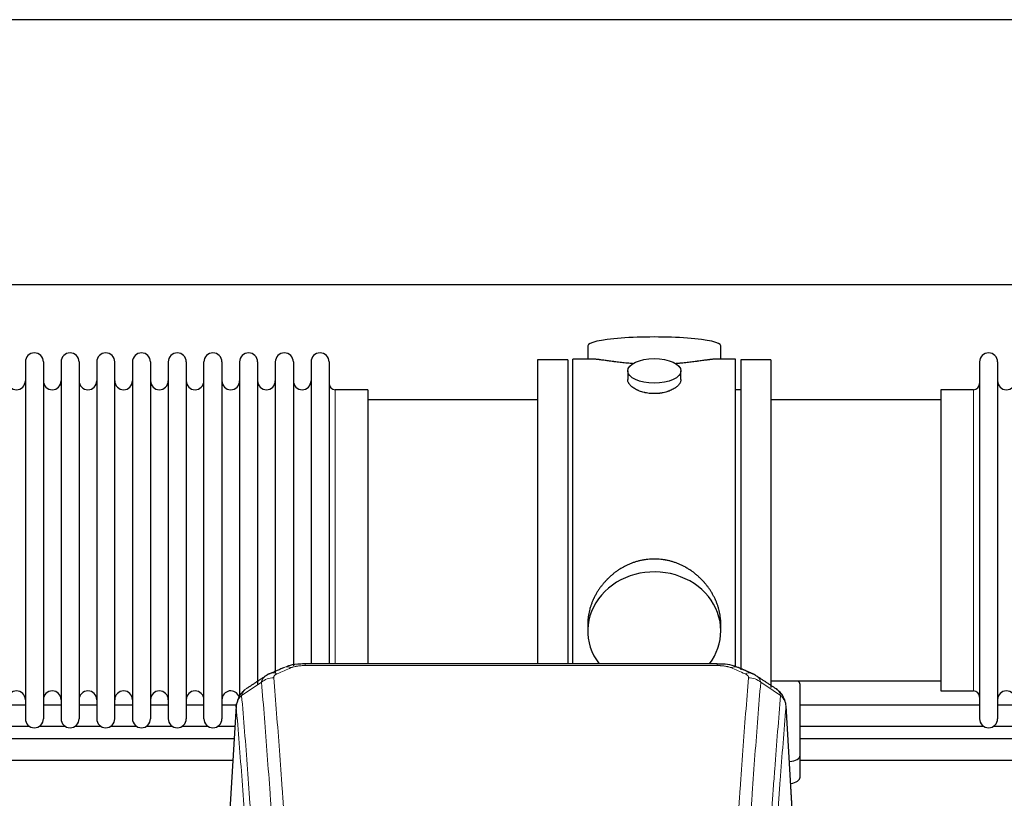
# Model space of a CAD drawing. Header units: inches. Extents: x 0 to 23760, y -13 to 16800.
# Tile 100 of 214: x 5643 to 6200, y 14240 to 14680. Entities that reach past the tile are written whole.
import ezdxf

# ---------------------------------------------------------------- set-up
doc = ezdxf.new("R2010")
doc.units = ezdxf.units.IN
doc.layers.add('254', color=7, linetype='Continuous', true_color=0xffffff)

msp = doc.modelspace()

# ---------------------------------------------------------------- linework, layer by layer
at = {"layer": '254', "color": 2, "linetype": 'Continuous', "lineweight": 25}
for p, q in [((7345.343, 14679.977), (4188.099, 14679.977)), ((7345.343, 14529.976), (4255.909, 14529.976)), ((5964.23, 14495.635), (5964.23, 14488.015)), ((6039.509, 14488.015), (6039.509, 14495.635)), ((5955.869, 14385.585), (5955.869, 14488.015)), ((5967.216, 14488.015), (5955.869, 14488.015)), ((6047.869, 14488.015), (6036.573, 14488.015)), ((6047.869, 14385.585), (6047.869, 14488.015)), ((5646.069, 14486.485), (5646.069, 14284.685)), ((5656.269, 14486.485), (5656.269, 14284.685)), ((5666.269, 14486.485), (5666.269, 14284.685)), ((5676.469, 14486.485), (5676.469, 14284.685)), ((5686.469, 14486.485), (5686.469, 14284.685)), ((5696.669, 14284.685), (5696.669, 14486.485)), ((5706.669, 14486.485), (5706.669, 14284.685)), ((5716.869, 14486.485), (5716.869, 14284.685)), ((5726.869, 14486.485), (5726.869, 14338.994)), ((5737.069, 14486.485), (5737.069, 14338.994)), ((5747.069, 14338.994), (5747.069, 14486.485)), ((5757.269, 14486.485), (5757.269, 14338.994)), ((5767.269, 14486.485), (5767.269, 14338.994)), ((5777.469, 14486.485), (5777.469, 14338.994)), ((5787.469, 14486.485), (5787.469, 14338.994)), ((5797.669, 14486.485), (5797.669, 14338.994)), ((5807.669, 14486.485), (5807.669, 14338.994)), ((5817.869, 14486.485), (5817.869, 14338.994)), ((5935.869, 14487.585), (5935.869, 14385.585)), ((5952.869, 14487.585), (5935.869, 14487.585)), ((5952.869, 14487.585), (5952.869, 14385.585)), ((6050.869, 14487.585), (6050.869, 14312.252)), ((6067.869, 14487.585), (6050.869, 14487.585)), ((6067.869, 14487.585), (6067.869, 14302.249)), ((6185.869, 14486.485), (6185.869, 14284.685)), ((6196.069, 14486.485), (6196.069, 14284.685)), ((5986.822, 14481.382), (5986.822, 14476.417)), ((6016.917, 14476.439), (6016.917, 14481.382)), ((5839.869, 14470.735), (5821.369, 14470.735)), ((5839.869, 14470.735), (5839.869, 14346.267)), ((6050.869, 14470.585), (6047.869, 14470.585)), ((6163.869, 14470.735), (6163.869, 14300.435)), ((6182.369, 14470.735), (6163.869, 14470.735)), ((5935.869, 14465.085), (5839.869, 14465.085)), ((6163.869, 14465.085), (6067.869, 14465.085)), ((5935.869, 14385.585), (5935.869, 14315.666)), ((5952.869, 14385.585), (5952.869, 14315.666)), ((5955.869, 14315.665), (5955.869, 14385.585)), ((6047.869, 14313.813), (6047.869, 14385.585)), ((5839.869, 14346.267), (5839.869, 14315.666)), ((5726.869, 14338.994), (5726.869, 14284.685)), ((5737.069, 14338.994), (5737.069, 14284.685)), ((5747.069, 14284.685), (5747.069, 14338.994)), ((5757.269, 14338.994), (5757.269, 14284.685)), ((5767.269, 14338.994), (5767.269, 14296.613)), ((5777.469, 14338.994), (5777.469, 14304.224)), ((5787.469, 14338.994), (5787.469, 14310.386)), ((5797.669, 14338.994), (5797.669, 14314.582)), ((5807.669, 14338.994), (5807.669, 14315.667)), ((5817.869, 14338.994), (5817.869, 14315.667)), ((5964.23, 14338.356), (5964.23, 14334.331)), ((6039.509, 14334.331), (6039.509, 14338.354)), ((6037.455, 14315.67), (5804.283, 14315.67)), ((6067.869, 14306.085), (6163.869, 14306.085)), ((6084.369, 14263.985), (6084.369, 14304.059)), ((6163.869, 14300.435), (6182.369, 14300.435)), ((5646.051, 14292.398), (5636.046, 14292.398)), ((5666.251, 14292.398), (5656.246, 14292.398)), ((5686.451, 14292.398), (5676.446, 14292.398)), ((5706.651, 14292.398), (5696.646, 14292.398)), ((5726.851, 14292.398), (5716.846, 14292.398)), ((5747.051, 14292.398), (5737.045, 14292.398)), ((5765.507, 14292.398), (5757.245, 14292.398)), ((5765.352, 14291.873), (5760.101, 14205.237)), ((6081.638, 14205.237), (6076.387, 14291.873)), ((6185.837, 14292.398), (6084.346, 14292.398)), ((6206.037, 14292.398), (6196.032, 14292.398)), ((5633.697, 14280.398), (5648.401, 14280.398)), ((5653.896, 14280.398), (5668.601, 14280.398)), ((5674.096, 14280.398), (5688.801, 14280.398)), ((5694.296, 14280.398), (5709.001, 14280.398)), ((5714.496, 14280.398), (5729.2, 14280.398)), ((5734.696, 14280.398), (5749.4, 14280.398)), ((5754.895, 14280.398), (5764.635, 14280.398)), ((6084.346, 14280.398), (6188.187, 14280.398)), ((6193.72, 14280.398), (6208.387, 14280.398)), ((6084.369, 14251.567), (6084.369, 14263.985))]:
    msp.add_line(p, q, dxfattribs=at)
at = {"layer": '254', "color": 110, "linetype": 'Continuous', "lineweight": 13}
for p, q in [((5821.369, 14470.735), (5821.369, 14346.267)), ((6182.369, 14470.735), (6182.369, 14300.435)), ((5821.369, 14346.267), (5821.369, 14315.666)), ((5804.283, 14315.669), (5804.283, 14314.717)), ((6037.455, 14315.668), (6037.455, 14314.717)), ((6037.455, 14314.717), (5804.283, 14314.717)), ((5765.353, 14291.251), (5760.106, 14204.661)), ((6081.633, 14204.661), (6076.385, 14291.251))]:
    msp.add_line(p, q, dxfattribs=at)
at = {"layer": '254', "color": 2, "linetype": 'Continuous', "lineweight": 25}
for centre, radius, start, end in [((5651.169, 14486.485), 5.1, 0, 180), ((5671.369, 14486.485), 5.1, 0, 180), ((5691.569, 14486.485), 5.1, 0, 180), ((5711.769, 14486.485), 5.1, 0, 180), ((5731.969, 14486.485), 5.1, 0, 180), ((5752.169, 14486.485), 5.1, 0, 180), ((5772.369, 14486.485), 5.1, 0, 180), ((5792.569, 14486.485), 5.1, 0, 180), ((5812.769, 14486.485), 5.1, 0, 180), ((6190.969, 14486.485), 5.1, 0, 180), ((5641.069, 14475.735), 5, 180, 0), ((5661.269, 14475.735), 5, 180, 0), ((5681.469, 14475.735), 5, 180, 0), ((5701.669, 14475.735), 5, 180, 0), ((5721.869, 14475.735), 5, 180, 0), ((5742.069, 14475.735), 5, 180, 0), ((5762.269, 14475.735), 5, 180, 0), ((5782.469, 14475.735), 5, 180, 0), ((5802.669, 14475.735), 5, 180, 0), ((5821.369, 14474.235), 3.5, 180, 270), ((6182.369, 14474.235), 3.5, 270, 0), ((6201.069, 14475.735), 5, 180, 0), ((5641.069, 14295.435), 5, 0, 180), ((5661.269, 14295.435), 5, 0, 180), ((5681.469, 14295.435), 5, 0, 180), ((5701.669, 14295.435), 5, 0, 180), ((5721.869, 14295.435), 5, 0, 180), ((5742.069, 14295.435), 5, 0, 180), ((5762.269, 14295.435), 5, 19.11094, 180), ((6182.369, 14296.935), 3.5, 0, 90), ((6201.069, 14295.435), 5, 0, 180), ((5651.169, 14284.685), 5.1, 180, 0), ((5671.369, 14284.685), 5.1, 180, 0), ((5691.569, 14284.685), 5.1, 180, 0), ((5711.769, 14284.685), 5.1, 180, 0), ((5731.969, 14284.685), 5.1, 180, 0), ((5752.169, 14284.685), 5.1, 180, 0), ((6190.969, 14284.685), 5.1, 180, 0)]:
    msp.add_arc(centre, radius, start, end, dxfattribs=at)
for centre, major_axis, ratio, start_param, end_param in [((6001.869, 14495.635), (37.64, 0), 0.1305262, 0, 3.1415927), ((6001.869, 14334.331), (37.64, 0), 0.8870108, 0, 3.7346664), ((6001.869, 14334.331), (37.64, 0), 0.8870108, 5.6900133, 6.2831853), ((6076.369, 14304.059), (-8, 0), 0.4617486, 3.1415927, 3.722063), ((6076.369, 14263.985), (-8, 0), 0.4617486, 1.81384, 3.1415927), ((6076.369, 14251.567), (-8, 0), 0.4617486, 1.911273, 3.1415927)]:
    msp.add_ellipse(centre, major_axis=major_axis, ratio=ratio, start_param=start_param, end_param=end_param, dxfattribs=at)
msp.add_ellipse((6001.869, 14481.382), major_axis=(15.048, 0), ratio=0.4617486, dxfattribs=at)
at = {"layer": '254', "color": 110, "linetype": 'Continuous', "lineweight": 13}
for centre, major_axis, ratio, start_param, end_param in [((5788.516, 14301.049), (3.975, -9.176), 0.6408251, 2.5472213, 3.141301), ((5796.525, 14304.507), (3.953, -9.186), 0.6419268, 2.5510147, 3.1418997), ((6045.214, 14304.507), (-3.953, -9.186), 0.6419268, 3.1410059, 3.7321706), ((6053.223, 14301.049), (3.975, 9.176), 0.6408251, 0.0010737, 0.5943713), ((5786.544, 14298.857), (-9.964, -0.842), 0.9013977, 4.6363308, 5.3961502), ((6055.195, 14298.857), (-9.964, 0.842), 0.9013977, 4.0286278, 4.7884472)]:
    msp.add_ellipse(centre, major_axis=major_axis, ratio=ratio, start_param=start_param, end_param=end_param, dxfattribs=at)
at = {"layer": '254', "color": 2, "linetype": 'Continuous', "lineweight": 25}
for points, knots in [([(5989.997, 14485.426), (5989.995, 14485.426), (5989.992, 14485.426), (5989.916, 14485.433), (5989.842, 14485.438), (5989.695, 14485.45), (5989.474, 14485.468), (5988.669, 14485.535), (5987.374, 14485.652), (5985.692, 14485.819), (5984.054, 14485.996), (5982.461, 14486.181), (5980.912, 14486.371), (5979.908, 14486.5), (5979.289, 14486.581), (5979.166, 14486.597), (5978.921, 14486.629), (5978.556, 14486.677), (5978.197, 14486.725), (5977.488, 14486.82), (5976.564, 14486.945), (5975.242, 14487.126), (5973.985, 14487.297), (5972.79, 14487.456), (5972.037, 14487.552), (5971.487, 14487.621), (5971.217, 14487.654), (5970.953, 14487.685), (5970.778, 14487.705), (5970.691, 14487.716), (5970.261, 14487.765), (5969.601, 14487.836), (5968.693, 14487.921), (5967.865, 14487.98), (5967.228, 14488.008), (5966.873, 14488.014), (5966.75, 14488.015)], [0, 0, 0, 0, 0.0002215, 0.0002215, 0.0071429, 0.0071429, 0.0140642, 0.027907, 0.083278, 0.1386489, 0.1940199, 0.2493909, 0.3047619, 0.3601329, 0.3601329, 0.3739756, 0.3739756, 0.3878184, 0.4155039, 0.4155039, 0.4708749, 0.5262458, 0.5816168, 0.6369878, 0.6923588, 0.6923588, 0.7200443, 0.733887, 0.733887, 0.7477298, 0.7477298, 0.8031008, 0.8584718, 0.9138427, 0.9692137, 1, 1, 1, 1]), ([(6036.994, 14488.015), (6036.87, 14488.014), (6036.512, 14488.008), (6035.872, 14487.98), (6035.039, 14487.92), (6034.429, 14487.863), (6034.03, 14487.823), (6033.949, 14487.815), (6033.786, 14487.798), (6033.54, 14487.771), (6033.287, 14487.743), (6032.774, 14487.684), (6032.066, 14487.599), (6030.938, 14487.455), (6029.743, 14487.295), (6028.482, 14487.124), (6027.596, 14487.003), (6026.915, 14486.91), (6026.57, 14486.864), (6026.218, 14486.816), (6025.982, 14486.784), (6025.864, 14486.768), (6025.269, 14486.689), (6024.302, 14486.561), (6022.805, 14486.369), (6021.261, 14486.179), (6019.67, 14485.995), (6018.032, 14485.818), (6016.908, 14485.706), (6016.052, 14485.625), (6015.621, 14485.585), (6015.185, 14485.547), (6014.967, 14485.528), (6014.894, 14485.521), (6014.748, 14485.509), (6014.461, 14485.484), (6014.173, 14485.461), (6013.958, 14485.443)], [0, 0, 0, 0, 0.0313476, 0.0871263, 0.142905, 0.1986836, 0.1986836, 0.2126283, 0.2126283, 0.226573, 0.2544623, 0.2544623, 0.310241, 0.3660196, 0.4217983, 0.477577, 0.5333556, 0.5333556, 0.561245, 0.5751896, 0.5751896, 0.5891343, 0.5891343, 0.644913, 0.7006917, 0.7564703, 0.812249, 0.8680277, 0.9238063, 0.9238063, 0.9516957, 0.9656403, 0.9656403, 0.9726127, 0.9726127, 0.979585, 1, 1, 1, 1]), ([(6001.869, 14468.507), (6001.372, 14468.507), (6000.878, 14468.522), (5999.899, 14468.579), (5999.414, 14468.622), (5998.451, 14468.735), (5997.974, 14468.805), (5997.383, 14468.911), (5997.206, 14468.944), (5997.03, 14468.979), (5996.912, 14469.002), (5996.853, 14469.014), (5996.561, 14469.076), (5996.331, 14469.128), (5995.647, 14469.293), (5995.204, 14469.415), (5994.34, 14469.682), (5993.92, 14469.827), (5993.307, 14470.061), (5993.105, 14470.141), (5992.808, 14470.267), (5992.709, 14470.309), (5992.563, 14470.374), (5992.514, 14470.395), (5992.417, 14470.439), (5991.984, 14470.637), (5991.574, 14470.845), (5990.881, 14471.229), (5990.553, 14471.429), (5989.931, 14471.841), (5989.637, 14472.054), (5989.294, 14472.329), (5989.226, 14472.384), (5989.093, 14472.496), (5989.028, 14472.552), (5988.837, 14472.72), (5988.716, 14472.833), (5988.368, 14473.173), (5988.158, 14473.403), (5987.782, 14473.866), (5987.617, 14474.1), (5987.402, 14474.453), (5987.335, 14474.571), (5987.26, 14474.72), (5987.245, 14474.749), (5987.216, 14474.809), (5987.202, 14474.839), (5987.161, 14474.928), (5987.136, 14474.987), (5987.015, 14475.283), (5986.943, 14475.517), (5986.846, 14475.981), (5986.822, 14476.21), (5986.822, 14476.44), (5986.822, 14476.444), (5986.822, 14476.447)], [0, 0, 0, 0, 0.0624454, 0.0624454, 0.1248907, 0.1248907, 0.1873361, 0.1873361, 0.2029474, 0.2107531, 0.2107531, 0.2185588, 0.2185588, 0.2497814, 0.2497814, 0.3122268, 0.3122268, 0.3746722, 0.3746722, 0.4058948, 0.4058948, 0.4215062, 0.4215062, 0.4293119, 0.4293119, 0.4371175, 0.4995629, 0.4995629, 0.5620082, 0.5620082, 0.6244536, 0.6244536, 0.6400649, 0.6400649, 0.6556763, 0.6556763, 0.686899, 0.686899, 0.7493443, 0.7493443, 0.8117897, 0.8117897, 0.8430124, 0.8430124, 0.850818, 0.850818, 0.8586237, 0.8586237, 0.874235, 0.874235, 0.9366804, 0.9366804, 0.9991258, 0.9991258, 1, 1, 1, 1]), ([(6016.917, 14476.443), (6016.917, 14476.215), (6016.893, 14475.985), (6016.797, 14475.522), (6016.726, 14475.289), (6016.535, 14474.82), (6016.416, 14474.584), (6016.237, 14474.289), (6016.2, 14474.229), (6016.142, 14474.141), (6016.122, 14474.111), (6016.081, 14474.052), (6015.979, 14473.904), (6015.868, 14473.757), (6015.585, 14473.408), (6015.375, 14473.178), (6014.914, 14472.726), (6014.662, 14472.503), (6014.253, 14472.175), (6014.111, 14472.067), (6013.891, 14471.906), (6013.816, 14471.853), (6013.663, 14471.747), (6013.586, 14471.694), (6013.194, 14471.434), (6012.864, 14471.233), (6012.172, 14470.849), (6011.809, 14470.665), (6011.053, 14470.314), (6010.658, 14470.147), (6010.195, 14469.97), (6010.144, 14469.951), (6010.04, 14469.912), (6009.987, 14469.893), (6009.83, 14469.836), (6009.515, 14469.724), (6009.193, 14469.619), (6008.543, 14469.418), (6008.1, 14469.296), (6007.196, 14469.076), (6006.734, 14468.979), (6006.026, 14468.852), (6005.788, 14468.813), (6005.427, 14468.759), (6005.306, 14468.742), (6005.064, 14468.71), (6004.943, 14468.695), (6004.335, 14468.623), (6003.846, 14468.58), (6002.862, 14468.522), (6002.367, 14468.507), (6001.869, 14468.507)], [0, 0, 0, 0, 0.0621483, 0.0621483, 0.1246718, 0.1246718, 0.1871952, 0.1871952, 0.2028261, 0.2028261, 0.2106415, 0.2106415, 0.2184569, 0.2497186, 0.2497186, 0.3122421, 0.3122421, 0.3747655, 0.3747655, 0.4060273, 0.4060273, 0.4216581, 0.4216581, 0.437289, 0.437289, 0.4998124, 0.4998124, 0.5623359, 0.5623359, 0.6248593, 0.6248593, 0.6326748, 0.6326748, 0.6404902, 0.6404902, 0.656121, 0.6873828, 0.6873828, 0.7499062, 0.7499062, 0.8124297, 0.8124297, 0.8436914, 0.8436914, 0.8593222, 0.8593222, 0.8749531, 0.8749531, 0.9374766, 0.9374766, 1, 1, 1, 1]), ([(6039.509, 14338.318), (6039.508, 14338.851), (6039.494, 14339.387), (6039.449, 14340.206), (6039.425, 14340.556), (6039.395, 14340.907), (6039.382, 14341.048), (6039.376, 14341.118), (6039.355, 14341.33), (6039.283, 14342.034), (6039.11, 14343.297), (6038.79, 14344.974), (6038.381, 14346.644), (6037.885, 14348.305), (6037.301, 14349.959), (6036.854, 14351.055), (6036.555, 14351.738), (6036.494, 14351.875), (6036.371, 14352.147), (6036.184, 14352.554), (6035.99, 14352.958), (6035.592, 14353.761), (6035.037, 14354.82), (6034.128, 14356.372), (6033.145, 14357.887), (6032.089, 14359.364), (6031.334, 14360.323), (6030.749, 14361.033), (6030.551, 14361.268), (6030.249, 14361.618), (6030.148, 14361.734), (6029.944, 14361.965), (6029.43, 14362.54), (6028.479, 14363.545), (6027.155, 14364.824), (6025.774, 14366.041), (6024.336, 14367.195), (6022.842, 14368.285), (6021.806, 14368.968), (6021.015, 14369.464), (6020.749, 14369.626), (6020.413, 14369.825), (6020.345, 14369.865), (6020.211, 14369.944), (6020.008, 14370.062), (6019.263, 14370.486), (6018.027, 14371.139), (6016.347, 14371.927), (6014.634, 14372.628), (6012.888, 14373.244), (6011.109, 14373.772), (6009.9, 14374.065), (6008.984, 14374.261), (6008.677, 14374.322), (6008.292, 14374.394), (6008.215, 14374.408), (6008.06, 14374.436), (6007.829, 14374.477), (6006.98, 14374.619), (6005.59, 14374.803), (6003.737, 14374.95), (6001.883, 14375), (6000.029, 14374.952), (5998.174, 14374.806), (5996.937, 14374.642), (5996.164, 14374.519), (5996.009, 14374.494), (5995.7, 14374.44), (5995.237, 14374.357), (5994.778, 14374.265), (5993.862, 14374.07), (5992.653, 14373.778), (5990.87, 14373.251), (5989.119, 14372.634), (5987.399, 14371.93), (5986.273, 14371.403), (5985.436, 14370.985), (5985.158, 14370.843), (5984.813, 14370.66), (5984.675, 14370.586), (5984.4, 14370.437), (5983.649, 14370.021), (5982.446, 14369.308), (5980.899, 14368.286), (5979.405, 14367.197), (5977.965, 14366.041), (5976.579, 14364.82), (5975.69, 14363.962), (5975.201, 14363.467), (5975.147, 14363.411), (5975.038, 14363.301), (5974.984, 14363.245), (5974.823, 14363.078), (5974.503, 14362.743), (5974.19, 14362.404), (5973.573, 14361.72), (5972.774, 14360.794), (5971.649, 14359.362), (5970.595, 14357.889), (5969.613, 14356.375), (5968.703, 14354.822), (5968.145, 14353.759), (5967.812, 14353.086), (5967.746, 14352.951), (5967.616, 14352.681), (5967.424, 14352.275), (5967.241, 14351.868), (5966.884, 14351.053), (5966.438, 14349.962), (5965.857, 14348.314), (5965.361, 14346.657), (5964.952, 14344.99), (5964.631, 14343.313), (5964.477, 14342.189), (5964.399, 14341.484), (5964.385, 14341.343), (5964.357, 14341.061), (5964.32, 14340.64), (5964.291, 14340.22), (5964.245, 14339.395), (5964.23, 14338.852), (5964.23, 14338.313)], [0, 0, 0, 0, 0.0151373, 0.0151373, 0.0229562, 0.0249109, 0.0249109, 0.0268656, 0.0268656, 0.030775, 0.0464127, 0.0620504, 0.0776881, 0.0933258, 0.1089635, 0.1246012, 0.1246012, 0.1285107, 0.1285107, 0.1324201, 0.1402389, 0.1402389, 0.1558766, 0.1715144, 0.1871521, 0.2027898, 0.2184275, 0.2184275, 0.2262463, 0.2262463, 0.2301558, 0.2301558, 0.2340652, 0.2497029, 0.2653406, 0.2809783, 0.296616, 0.3122537, 0.3278914, 0.3278914, 0.3357103, 0.3357103, 0.337665, 0.337665, 0.3396197, 0.3435291, 0.3591668, 0.3748045, 0.3904422, 0.4060799, 0.4217176, 0.4373554, 0.4373554, 0.4451742, 0.4451742, 0.4471289, 0.4471289, 0.4490836, 0.4529931, 0.4686308, 0.4842685, 0.4999062, 0.5155439, 0.5311816, 0.5468193, 0.5468193, 0.5507287, 0.5507287, 0.5546381, 0.562457, 0.562457, 0.5780947, 0.5937324, 0.6093701, 0.6250078, 0.6406455, 0.6406455, 0.6484644, 0.6484644, 0.6504191, 0.6523738, 0.6562832, 0.6719209, 0.6875586, 0.7031963, 0.7188341, 0.7344718, 0.7501095, 0.7501095, 0.7520642, 0.7520642, 0.7540189, 0.7540189, 0.7579283, 0.7657472, 0.7657472, 0.7813849, 0.7970226, 0.8126603, 0.828298, 0.8439357, 0.8595734, 0.8595734, 0.8634828, 0.8634828, 0.8673923, 0.8752111, 0.8752111, 0.8908488, 0.9064865, 0.9221242, 0.9377619, 0.9533996, 0.9690373, 0.9690373, 0.9729468, 0.9729468, 0.9768562, 0.984675, 0.984675, 1, 1, 1, 1]), ([(5805.583, 14315.653), (5804.355, 14315.694), (5800.913, 14315.616), (5796.834, 14315.252), (5794.334, 14314.284), (5793.831, 14314.058)], [0, 0, 0, 0, 0.2995251, 0.855667, 1, 1, 1, 1]), ([(6049.099, 14313.559), (6048.487, 14313.884), (6046.259, 14314.904), (6042.271, 14315.517), (6038.956, 14315.618), (6037.453, 14315.541)], [0, 0, 0, 0, 0.1803135, 0.6389946, 1, 1, 1, 1]), ([(5770.295, 14301.061), (5769.774, 14300.688), (5768.717, 14299.779), (5767.353, 14297.996), (5766.3, 14295.841), (5765.884, 14294.315), (5765.749, 14293.541)], [0, 0, 0, 0, 0.2123708, 0.4683651, 0.7393635, 1, 1, 1, 1]), ([(6076.303, 14292.534), (6076.192, 14293.484), (6075.748, 14295.323), (6074.456, 14297.938), (6072.775, 14300.036), (6071.484, 14301.079), (6070.862, 14301.499)], [0, 0, 0, 0, 0.2790385, 0.5536712, 0.8024065, 1, 1, 1, 1]), ([(5765.353, 14291.251), (5765.353, 14291.263), (5765.351, 14291.286), (5765.349, 14291.321), (5765.348, 14291.356), (5765.346, 14291.391), (5765.345, 14291.426), (5765.344, 14291.461), (5765.344, 14291.496), (5765.343, 14291.531), (5765.343, 14291.566), (5765.343, 14291.601), (5765.343, 14291.635), (5765.344, 14291.67), (5765.345, 14291.704), (5765.346, 14291.739), (5765.347, 14291.773), (5765.348, 14291.808), (5765.35, 14291.842), (5765.352, 14291.876), (5765.354, 14291.911), (5765.356, 14291.945), (5765.359, 14291.979), (5765.362, 14292.013), (5765.365, 14292.047), (5765.368, 14292.081), (5765.372, 14292.115), (5765.375, 14292.148), (5765.379, 14292.182), (5765.384, 14292.216), (5765.388, 14292.249), (5765.393, 14292.283), (5765.398, 14292.317), (5765.403, 14292.35), (5765.408, 14292.383), (5765.414, 14292.417), (5765.42, 14292.45), (5765.426, 14292.483), (5765.432, 14292.516), (5765.438, 14292.549), (5765.445, 14292.582), (5765.452, 14292.615), (5765.459, 14292.648), (5765.466, 14292.681), (5765.474, 14292.713), (5765.482, 14292.746), (5765.49, 14292.779), (5765.498, 14292.811), (5765.507, 14292.843), (5765.515, 14292.876), (5765.524, 14292.908), (5765.533, 14292.94), (5765.543, 14292.972), (5765.552, 14293.005), (5765.562, 14293.037), (5765.572, 14293.069), (5765.582, 14293.1), (5765.593, 14293.132), (5765.603, 14293.164), (5765.614, 14293.196), (5765.625, 14293.227), (5765.637, 14293.259), (5765.648, 14293.29), (5765.66, 14293.322), (5765.67, 14293.348), (5765.676, 14293.363), (5765.678, 14293.368)], [0, 0, 0, 0, 0.0160287, 0.0320483, 0.0480589, 0.0640604, 0.080053, 0.0960364, 0.1120109, 0.1279763, 0.1439327, 0.1598801, 0.1758184, 0.1917478, 0.2076681, 0.2235794, 0.2394817, 0.255375, 0.2712593, 0.2871346, 0.3030009, 0.3188582, 0.3347065, 0.3505458, 0.3663762, 0.3821975, 0.3980099, 0.4138133, 0.4296077, 0.4453931, 0.4611696, 0.4769371, 0.4926957, 0.5084453, 0.5241859, 0.5399176, 0.5556403, 0.5713541, 0.5870589, 0.6027548, 0.6184418, 0.6341198, 0.6497889, 0.6654491, 0.6811003, 0.6967426, 0.712376, 0.7280004, 0.743616, 0.7592226, 0.7748203, 0.7904091, 0.8059891, 0.8215601, 0.8371222, 0.8526754, 0.8682197, 0.8837552, 0.8992817, 0.9147994, 0.9303082, 0.9458081, 0.9612991, 0.9767813, 0.9922546, 1, 1, 1, 1]), ([(5764.227, 14273.328), (5762.292, 14273.328), (5682.336, 14273.328), (5602.38, 14273.328), (5524.358, 14273.328)], [0, 0, 0, 0, 0.0241948, 1, 1, 1, 1]), ([(6324.216, 14273.328), (6318.026, 14273.328), (6293.045, 14273.328), (6252.911, 14273.328), (6206.803, 14273.328), (6151.829, 14273.328), (6112.007, 14273.328), (6084.347, 14273.328)], [0, 0, 0, 0, 0.0774066, 0.3124384, 0.5019547, 0.654064, 1, 1, 1, 1]), ([(6084.347, 14261.328), (6090.639, 14261.328), (6110.525, 14261.328), (6148.791, 14261.328), (6203.954, 14261.328), (6263.777, 14261.328), (6305.221, 14261.328), (6323.476, 14261.328)], [0, 0, 0, 0, 0.0789327, 0.249489, 0.480055, 0.7709841, 1, 1, 1, 1])]:
    msp.add_open_spline(points, degree=3, knots=knots, dxfattribs=at)
for points, degree in [([(5784.572, 14310.154), (5783.21, 14309.85), (5782.22, 14308.92)], 2), ([(5792.571, 14313.689), (5784.541, 14310.22)], 1), ([(6057.197, 14310.225), (6053.182, 14311.967), (6049.167, 14313.685)], 2), ([(6059.511, 14308.884), (6058.479, 14309.786), (6057.156, 14310.144)], 2), ([(5782.151, 14308.947), (5776.521, 14305.225), (5770.9, 14301.515)], 2), ([(6070.84, 14301.514), (6065.225, 14305.22), (6059.602, 14308.938)], 2), ([(5524.358, 14261.328), (5604.068, 14261.328), (5683.778, 14261.328), (5763.487, 14261.328)], 3)]:
    msp.add_open_spline(points, degree=degree, dxfattribs=at)
at = {"layer": '254', "color": 110, "linetype": 'Continuous', "lineweight": 13}
for points, knots in [([(5786.544, 14307.877), (5786.535, 14307.979), (5786.538, 14308.081), (5786.555, 14308.208), (5786.559, 14308.233), (5786.569, 14308.284), (5786.574, 14308.31), (5786.593, 14308.386), (5786.609, 14308.436), (5786.664, 14308.586), (5786.713, 14308.685), (5786.833, 14308.879), (5786.905, 14308.975), (5787.031, 14309.116), (5787.076, 14309.163), (5787.149, 14309.233), (5787.173, 14309.256), (5787.225, 14309.302), (5787.251, 14309.325), (5787.386, 14309.438), (5787.504, 14309.525), (5787.76, 14309.693), (5787.898, 14309.774), (5788.193, 14309.931), (5788.35, 14310.006), (5788.516, 14310.078)], [0, 0, 0, 0, 0.125, 0.125, 0.15625, 0.15625, 0.1875, 0.1875, 0.25, 0.25, 0.375, 0.375, 0.5, 0.5, 0.5625, 0.5625, 0.59375, 0.59375, 0.625, 0.625, 0.75, 0.75, 0.875, 0.875, 1, 1, 1, 1]), ([(5796.525, 14313.55), (5796.65, 14313.604), (5796.78, 14313.656), (5796.981, 14313.731), (5797.05, 14313.756), (5797.187, 14313.804), (5797.257, 14313.827), (5797.61, 14313.942), (5797.904, 14314.024), (5798.514, 14314.175), (5798.83, 14314.242), (5799.237, 14314.317), (5799.32, 14314.332), (5799.484, 14314.36), (5799.567, 14314.374), (5799.815, 14314.414), (5799.982, 14314.438), (5800.483, 14314.506), (5800.82, 14314.545), (5801.5, 14314.609), (5801.842, 14314.636), (5802.532, 14314.677), (5802.879, 14314.692), (5803.578, 14314.712), (5803.929, 14314.717), (5804.283, 14314.717)], [0, 0, 0, 0, 0.0625, 0.0625, 0.09375, 0.09375, 0.125, 0.125, 0.25, 0.25, 0.375, 0.375, 0.40625, 0.40625, 0.4375, 0.4375, 0.5, 0.5, 0.625, 0.625, 0.75, 0.75, 0.875, 0.875, 1, 1, 1, 1]), ([(6037.455, 14314.717), (6037.809, 14314.717), (6038.163, 14314.712), (6038.603, 14314.699), (6038.692, 14314.697), (6038.868, 14314.69), (6038.956, 14314.687), (6039.219, 14314.675), (6039.394, 14314.666), (6039.916, 14314.634), (6040.261, 14314.608), (6040.944, 14314.542), (6041.281, 14314.503), (6041.949, 14314.412), (6042.279, 14314.359), (6042.644, 14314.291), (6042.685, 14314.283), (6042.766, 14314.267), (6042.886, 14314.244), (6043.164, 14314.186), (6043.395, 14314.133), (6043.85, 14314.02), (6044.141, 14313.938), (6044.698, 14313.757), (6044.963, 14313.658), (6045.214, 14313.55)], [0, 0, 0, 0, 0.125, 0.125, 0.15625, 0.15625, 0.1875, 0.1875, 0.25, 0.25, 0.375, 0.375, 0.5, 0.5, 0.625, 0.625, 0.640625, 0.640625, 0.65625, 0.6875, 0.75, 0.75, 0.875, 0.875, 1, 1, 1, 1]), ([(6053.223, 14310.078), (6053.389, 14310.006), (6053.547, 14309.93), (6053.733, 14309.831), (6053.77, 14309.812), (6053.842, 14309.771), (6053.877, 14309.751), (6053.982, 14309.689), (6054.049, 14309.647), (6054.241, 14309.52), (6054.476, 14309.346), (6054.666, 14309.163), (6054.792, 14309.021), (6054.831, 14308.973), (6054.886, 14308.901), (6054.903, 14308.876), (6054.937, 14308.828), (6054.953, 14308.803), (6055.029, 14308.68), (6055.077, 14308.581), (6055.149, 14308.382), (6055.174, 14308.282), (6055.201, 14308.08), (6055.203, 14307.979), (6055.195, 14307.877)], [0, 0, 0, 0, 0.125, 0.125, 0.15625, 0.15625, 0.1875, 0.1875, 0.25, 0.25, 0.375, 0.5, 0.5, 0.5625, 0.5625, 0.59375, 0.59375, 0.625, 0.625, 0.75, 0.75, 0.875, 0.875, 1, 1, 1, 1]), ([(5779.661, 14305.287), (5779.697, 14305.532), (5779.75, 14305.77), (5779.838, 14306.061), (5779.857, 14306.119), (5779.897, 14306.234), (5779.917, 14306.291), (5779.983, 14306.46), (5780.031, 14306.572), (5780.188, 14306.9), (5780.429, 14307.322), (5780.737, 14307.714), (5780.993, 14307.996), (5781.105, 14308.111), (5781.223, 14308.223), (5781.271, 14308.268), (5781.296, 14308.29), (5781.369, 14308.356), (5781.419, 14308.4), (5781.673, 14308.614), (5781.891, 14308.776), (5782.133, 14308.934), (5782.142, 14308.94), (5782.15, 14308.946)], [0, 0, 0, 0, 0.1656246, 0.1656246, 0.2070308, 0.2070308, 0.2484369, 0.2484369, 0.3312492, 0.3312492, 0.4968738, 0.6624984, 0.6624984, 0.7453108, 0.7660138, 0.7660138, 0.7867169, 0.7867169, 0.8281231, 0.8281231, 0.9937477, 0.9937477, 1, 1, 1, 1]), ([(5791.635, 14122.849), (5791.196, 14131.417), (5790.305, 14148.316), (5789.383, 14164.739), (5788.68, 14176.877), (5788.444, 14180.894), (5787.967, 14188.867), (5787.727, 14192.824), (5787.001, 14204.605), (5786.509, 14212.338), (5785.885, 14221.851), (5785.759, 14223.746), (5785.508, 14227.52), (5785.129, 14233.158), (5784.746, 14238.726), (5783.974, 14249.767), (5782.931, 14264.24), (5781.321, 14285.2), (5780.219, 14298.675), (5779.661, 14305.287)], [0, 0, 0, 0, 0.125, 0.25, 0.25, 0.3125, 0.3125, 0.375, 0.375, 0.5, 0.5, 0.53125, 0.53125, 0.5625, 0.625, 0.625, 0.75, 0.875, 1, 1, 1, 1]), ([(5786.544, 14307.877), (5787.101, 14301.257), (5788.202, 14287.767), (5789.81, 14266.782), (5790.852, 14252.293), (5791.623, 14241.238), (5792.005, 14235.664), (5792.383, 14230.02), (5792.635, 14226.241), (5792.76, 14224.344), (5793.383, 14214.82), (5793.875, 14207.078), (5794.6, 14195.283), (5794.84, 14191.321), (5795.316, 14183.339), (5795.552, 14179.317), (5796.254, 14167.164), (5797.174, 14150.722), (5798.065, 14133.804), (5798.502, 14125.225)], [0, 0, 0, 0, 0.125, 0.25, 0.375, 0.375, 0.4375, 0.46875, 0.46875, 0.5, 0.5, 0.625, 0.625, 0.6875, 0.6875, 0.75, 0.75, 0.875, 1, 1, 1, 1]), ([(6043.236, 14125.225), (6043.674, 14133.804), (6044.564, 14150.722), (6045.485, 14167.164), (6046.187, 14179.317), (6046.423, 14183.339), (6046.899, 14191.321), (6047.139, 14195.283), (6047.864, 14207.078), (6048.355, 14214.82), (6048.979, 14224.344), (6049.104, 14226.241), (6049.355, 14230.02), (6049.734, 14235.664), (6050.116, 14241.238), (6050.887, 14252.293), (6051.929, 14266.782), (6053.537, 14287.767), (6054.637, 14301.257), (6055.195, 14307.877)], [0, 0, 0, 0, 0.125, 0.25, 0.25, 0.3125, 0.3125, 0.375, 0.375, 0.5, 0.5, 0.53125, 0.53125, 0.5625, 0.625, 0.625, 0.75, 0.875, 1, 1, 1, 1]), ([(6062.078, 14305.287), (6061.52, 14298.675), (6060.418, 14285.2), (6058.808, 14264.24), (6057.764, 14249.767), (6056.993, 14238.726), (6056.61, 14233.158), (6056.231, 14227.52), (6055.979, 14223.746), (6055.854, 14221.851), (6055.229, 14212.338), (6054.738, 14204.605), (6054.011, 14192.824), (6053.771, 14188.867), (6053.295, 14180.894), (6053.058, 14176.877), (6052.355, 14164.739), (6051.434, 14148.316), (6050.542, 14131.417), (6050.104, 14122.849)], [0, 0, 0, 0, 0.125, 0.25, 0.375, 0.375, 0.4375, 0.46875, 0.46875, 0.5, 0.5, 0.625, 0.625, 0.6875, 0.6875, 0.75, 0.75, 0.875, 1, 1, 1, 1]), ([(6059.592, 14308.943), (6059.602, 14308.937), (6059.612, 14308.931), (6059.854, 14308.771), (6060.289, 14308.447), (6060.661, 14308.089), (6060.917, 14307.806), (6060.999, 14307.71), (6061.115, 14307.562), (6061.152, 14307.512), (6061.226, 14307.412), (6061.261, 14307.361), (6061.434, 14307.105), (6061.554, 14306.893), (6061.762, 14306.457), (6061.935, 14306.007), (6062.042, 14305.532), (6062.078, 14305.287)], [0, 0, 0, 0, 0.0068075, 0.0068075, 0.1723396, 0.3378717, 0.3378717, 0.4206377, 0.4206377, 0.4620207, 0.4620207, 0.5034038, 0.5034038, 0.6689358, 0.6689358, 0.8344679, 1, 1, 1, 1]), ([(5768.409, 14297.867), (5768.537, 14298.391), (5768.716, 14298.881), (5769.173, 14299.779), (5769.45, 14300.187), (5769.938, 14300.734), (5770.113, 14300.905), (5770.478, 14301.219), (5770.669, 14301.362), (5770.87, 14301.495)], [0, 0, 0, 0, 0.335226, 0.335226, 0.6704519, 0.6704519, 0.8380649, 0.8380649, 1, 1, 1, 1]), ([(6070.87, 14301.494), (6071.07, 14301.362), (6071.26, 14301.218), (6071.626, 14300.905), (6071.8, 14300.734), (6072.288, 14300.187), (6072.566, 14299.779), (6073.022, 14298.881), (6073.201, 14298.391), (6073.33, 14297.867)], [0, 0, 0, 0, 0.1617419, 0.1617419, 0.3293935, 0.3293935, 0.6646968, 0.6646968, 1, 1, 1, 1]), ([(5765.353, 14291.251), (5765.383, 14291.857), (5765.473, 14292.462), (5765.696, 14293.355), (5765.785, 14293.65), (5765.991, 14294.232), (5766.108, 14294.52), (5766.369, 14295.084), (5766.513, 14295.361), (5766.828, 14295.902), (5766.998, 14296.166), (5767.362, 14296.68), (5767.556, 14296.929), (5767.966, 14297.411), (5768.182, 14297.644), (5768.409, 14297.867)], [0, 0, 0, 0, 0.25, 0.25, 0.375, 0.375, 0.5, 0.5, 0.625, 0.625, 0.75, 0.75, 0.875, 0.875, 1, 1, 1, 1]), ([(5768.409, 14297.867), (5768.98, 14291.176), (5770.108, 14277.533), (5771.753, 14256.292), (5772.819, 14241.613), (5773.608, 14230.409), (5773.999, 14224.759), (5774.451, 14218.081), (5774.643, 14215.202), (5774.771, 14213.278), (5774.835, 14212.314), (5775.154, 14207.484), (5775.533, 14201.64), (5775.971, 14194.74), (5776.158, 14191.765), (5776.282, 14189.778), (5776.344, 14188.782), (5776.9, 14179.804), (5777.873, 14163.597), (5779.284, 14138.544), (5780.192, 14121.348), (5780.638, 14112.627)], [0, 0, 0, 0, 0.125, 0.25, 0.375, 0.375, 0.4375, 0.46875, 0.484375, 0.484375, 0.5, 0.5, 0.5625, 0.59375, 0.609375, 0.609375, 0.625, 0.625, 0.75, 0.875, 1, 1, 1, 1]), ([(6061.101, 14112.627), (6061.156, 14113.717), (6061.212, 14114.805), (6061.324, 14116.978), (6061.493, 14120.231), (6061.888, 14127.781), (6062.232, 14134.183), (6062.925, 14146.892), (6063.865, 14163.59), (6065.324, 14187.891), (6066.328, 14203.596), (6066.902, 14212.29), (6066.966, 14213.254), (6067.094, 14215.178), (6067.287, 14218.058), (6067.738, 14224.737), (6068.129, 14230.389), (6068.458, 14235.06), (6068.524, 14235.992), (6068.656, 14237.852), (6068.854, 14240.636), (6069.319, 14247.09), (6069.722, 14252.548), (6070.534, 14263.367), (6071.631, 14277.532), (6072.758, 14291.176), (6073.33, 14297.867)], [0, 0, 0, 0, 0.015625, 0.015625, 0.03125, 0.0625, 0.125, 0.125, 0.25, 0.375, 0.5, 0.5, 0.515625, 0.515625, 0.53125, 0.5625, 0.625, 0.625, 0.640625, 0.640625, 0.65625, 0.6875, 0.75, 0.75, 0.875, 1, 1, 1, 1]), ([(6073.33, 14297.867), (6073.556, 14297.644), (6073.772, 14297.411), (6074.183, 14296.929), (6074.377, 14296.68), (6074.741, 14296.166), (6074.911, 14295.902), (6075.225, 14295.361), (6075.369, 14295.084), (6075.631, 14294.52), (6075.748, 14294.232), (6075.954, 14293.65), (6076.043, 14293.355), (6076.265, 14292.462), (6076.356, 14291.857), (6076.385, 14291.251)], [0, 0, 0, 0, 0.125, 0.125, 0.25, 0.25, 0.375, 0.375, 0.5, 0.5, 0.625, 0.625, 0.75, 0.75, 1, 1, 1, 1]), ([(5777.549, 14106.565), (5777.104, 14115.259), (5776.198, 14132.401), (5774.791, 14157.375), (5773.821, 14173.533), (5773.266, 14182.483), (5773.205, 14183.476), (5773.081, 14185.457), (5772.895, 14188.423), (5772.458, 14195.302), (5772.08, 14201.128), (5771.762, 14205.944), (5771.698, 14206.905), (5771.57, 14208.823), (5771.378, 14211.694), (5770.928, 14218.352), (5770.538, 14223.985), (5769.752, 14235.156), (5768.688, 14249.793), (5767.048, 14270.974), (5765.923, 14284.578), (5765.353, 14291.251)], [0, 0, 0, 0, 0.125, 0.25, 0.375, 0.375, 0.390625, 0.390625, 0.40625, 0.4375, 0.5, 0.5, 0.515625, 0.515625, 0.53125, 0.5625, 0.625, 0.625, 0.75, 0.875, 1, 1, 1, 1]), ([(6076.385, 14291.251), (6075.815, 14284.578), (6074.691, 14270.972), (6073.597, 14256.847), (6072.787, 14246.059), (6072.386, 14240.617), (6071.922, 14234.182), (6071.724, 14231.406), (6071.593, 14229.551), (6071.527, 14228.622), (6071.199, 14223.965), (6070.809, 14218.329), (6070.359, 14211.67), (6070.167, 14208.799), (6070.039, 14206.88), (6069.975, 14205.919), (6069.403, 14197.251), (6068.401, 14181.594), (6066.947, 14157.368), (6065.541, 14132.399), (6064.635, 14115.259), (6064.19, 14106.565)], [0, 0, 0, 0, 0.125, 0.25, 0.25, 0.3125, 0.34375, 0.359375, 0.359375, 0.375, 0.375, 0.4375, 0.46875, 0.484375, 0.484375, 0.5, 0.5, 0.625, 0.75, 0.875, 1, 1, 1, 1])]:
    msp.add_open_spline(points, degree=3, knots=knots, dxfattribs=at)
for points in [[(5796.525, 14313.55), (5793.855, 14312.396), (5791.186, 14311.239), (5788.516, 14310.078)], [(6053.223, 14310.078), (6050.553, 14311.239), (6047.883, 14312.396), (6045.214, 14313.55)], [(5779.661, 14305.287), (5775.908, 14302.811), (5772.158, 14300.338), (5768.409, 14297.867)], [(6073.33, 14297.867), (6069.581, 14300.338), (6065.83, 14302.811), (6062.078, 14305.287)]]:
    msp.add_open_spline(points, degree=3, dxfattribs=at)

doc.saveas('drawing.dxf')
